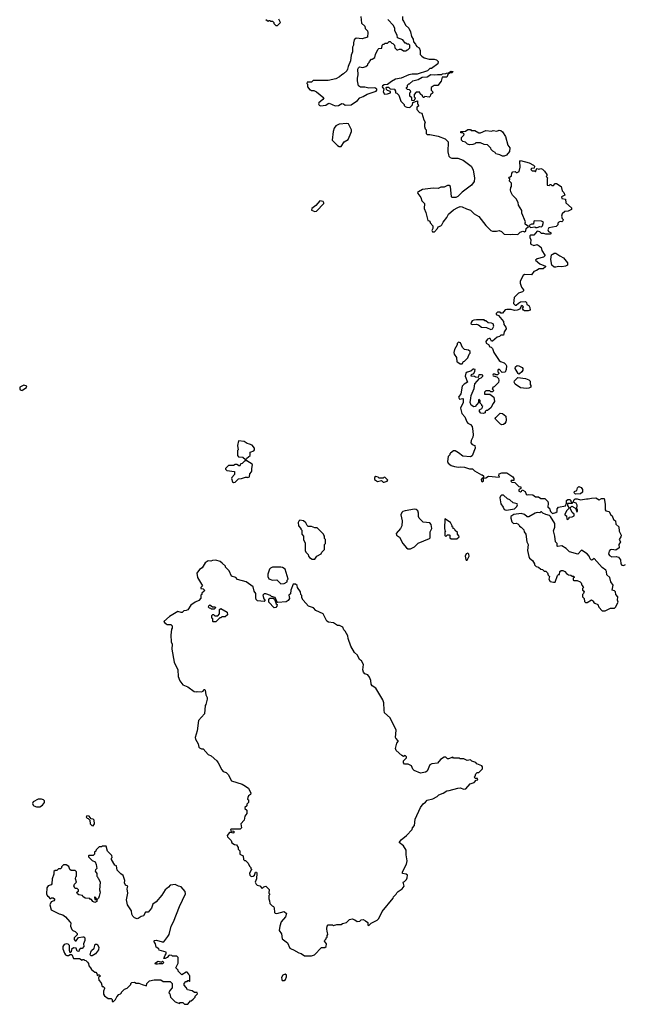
# Model space of a CAD drawing. Extents: x 1862350 to 2057294, y 212041 to 437318.
# Tile 223 of 256: x 2005498 to 2012655, y 310500 to 322138. Entities that reach past the tile are written whole.
import ezdxf

# ---------------------------------------------------------------- set-up
doc = ezdxf.new("R2010")
doc.units = 0

msp = doc.modelspace()

# ---------------------------------------------------------------- linework, layer by layer
at = {"layer": '0CON10XD'}
for points in [[(2008405, 322140), (2008435, 322120), (2008445, 322130), (2008455, 322130), (2008465, 322120), (2008485, 322120), (2008500, 322105), (2008502, 322092), (2008525, 322070), (2008545, 322070), (2008578, 322105), (2008560, 322145)], [(2009528, 322175), (2009538, 322098), (2009575, 322060), (2009580, 322035), (2009607, 322007), (2009612, 321985), (2009607, 321933), (2009545, 321912), (2009475, 321920), (2009452, 321898), (2009442, 321865), (2009442, 321835), (2009432, 321815), (2009432, 321758), (2009413, 321717), (2009407, 321653), (2009378, 321585), (2009372, 321555), (2009362, 321535), (2009325, 321498), (2009305, 321488), (2009278, 321462), (2009235, 321438), (2009145, 321420), (2008965, 321420), (2008945, 321400), (2008895, 321400), (2008890, 321385), (2008900, 321375), (2008900, 321345), (2008925, 321310), (2008935, 321310), (2008945, 321300), (2008975, 321300), (2009007, 321287), (2009090, 321215), (2009082, 321195), (2009033, 321157), (2009027, 321145), (2009035, 321128), (2009051, 321121), (2009115, 321126), (2009145, 321149), (2009155, 321150), (2009225, 321121), (2009265, 321124), (2009306, 321146), (2009324, 321144), (2009345, 321128), (2009415, 321132), (2009489, 321181), (2009516, 321214), (2009555, 321231), (2009605, 321256), (2009710, 321295), (2009720, 321305), (2009720, 321315), (2009695, 321332), (2009625, 321327), (2009575, 321340), (2009525, 321340), (2009500, 321355), (2009488, 321415), (2009488, 321445), (2009498, 321485), (2009492, 321555), (2009501, 321569), (2009515, 321580), (2009553, 321573), (2009590, 321585), (2009610, 321605), (2009610, 321615), (2009627, 321633), (2009630, 321645), (2009655, 321670), (2009665, 321670), (2009695, 321690), (2009703, 321727), (2009730, 321785), (2009743, 321797), (2009778, 321802), (2009780, 321835), (2009795, 321850), (2009805, 321850), (2009815, 321860), (2009845, 321860), (2009865, 321880), (2009875, 321880), (2009895, 321860), (2009908, 321858), (2009928, 321838), (2009930, 321805), (2009953, 321783), (2009965, 321780), (2009985, 321790), (2010005, 321790), (2010035, 321770), (2010065, 321770), (2010075, 321780), (2010085, 321780), (2010110, 321805), (2010110, 321835), (2010098, 321848), (2010075, 321850), (2010065, 321860), (2010055, 321860), (2010025, 321900), (2009962, 321922), (2009960, 321955), (2009930, 322005), (2009930, 322035), (2009915, 322070), (2009849, 322139)], [(2010020, 322175), (2010020, 322135), (2010038, 322118), (2010058, 322075), (2010096, 322036), (2010117, 321995), (2010128, 321938), (2010147, 321907), (2010150, 321875), (2010175, 321850), (2010178, 321838)], [(2010178, 321838), (2010192, 321822), (2010218, 321805), (2010230, 321775), (2010230, 321725), (2010250, 321705), (2010278, 321688), (2010335, 321670), (2010395, 321672), (2010425, 321662), (2010442, 321642), (2010440, 321615), (2010365, 321560), (2010345, 321560), (2010316, 321534), (2010196, 321494), (2010135, 321494), (2010095, 321486), (2010005, 321446), (2009937, 321433), (2009892, 321408), (2009845, 321370), (2009805, 321367), (2009785, 321358), (2009782, 321345), (2009800, 321315), (2009794, 321284), (2009808, 321258), (2009845, 321260), (2009878, 321272), (2009878, 321288), (2009845, 321300), (2009832, 321312), (2009830, 321335), (2009835, 321340), (2009855, 321340), (2009875, 321320), (2009930, 321315), (2009930, 321305), (2009940, 321295), (2009940, 321275), (2009955, 321270), (2009980, 321245), (2010000, 321175), (2010040, 321135), (2010040, 321125), (2010055, 321110), (2010073, 321103), (2010108, 321102), (2010138, 321132), (2010142, 321158), (2010198, 321178), (2010200, 321145), (2010207, 321137), (2010210, 321115), (2010190, 321105), (2010190, 321075), (2010222, 321042), (2010250, 321035), (2010272, 320955), (2010290, 320925), (2010280, 320905), (2010280, 320875), (2010288, 320848), (2010300, 320835), (2010302, 320792), (2010315, 320780), (2010345, 320780), (2010442, 320762), (2010525, 320730), (2010560, 320695), (2010558, 320575), (2010565, 320540), (2010570, 320525), (2010585, 320510), (2010603, 320503), (2010675, 320500), (2010738, 320478), (2010833, 320405), (2010856, 320365), (2010873, 320265), (2010867, 320225), (2010839, 320181), (2010725, 320100), (2010675, 320048), (2010653, 320037), (2010608, 320038), (2010600, 320045), (2010590, 320165), (2010575, 320180), (2010555, 320180), (2010515, 320160), (2010475, 320158), (2010445, 320143), (2010385, 320147), (2010258, 320132), (2010210, 320105), (2010200, 320095), (2010203, 320083), (2010237, 320037), (2010250, 319995), (2010280, 319965), (2010278, 319905), (2010299, 319859), (2010320, 319765), (2010335, 319760), (2010350, 319745), (2010350, 319735), (2010382, 319702), (2010382, 319668), (2010370, 319645), (2010375, 319630), (2010398, 319632), (2010435, 319670), (2010445, 319690), (2010475, 319702), (2010488, 319715), (2010502, 319745), (2010545, 319800), (2010565, 319840), (2010625, 319890), (2010675, 319920), (2010705, 319928), (2010727, 319927), (2010778, 319902), (2010827, 319887), (2010870, 319845), (2010923, 319813), (2011007, 319707), (2011065, 319648), (2011085, 319638), (2011132, 319638), (2011165, 319648), (2011190, 319635), (2011223, 319603), (2011295, 319598), (2011325, 319602), (2011385, 319600), (2011413, 319627), (2011445, 319640), (2011465, 319632), (2011478, 319642), (2011482, 319668), (2011510, 319695), (2011472, 319722), (2011470, 319735), (2011477, 319747), (2011433, 319853), (2011432, 319882), (2011392, 319945), (2011387, 319977), (2011365, 320020), (2011320, 320065), (2011302, 320105), (2011298, 320125), (2011300, 320155), (2011310, 320165), (2011310, 320205), (2011288, 320228), (2011290, 320255), (2011280, 320265), (2011282, 320278), (2011295, 320280), (2011308, 320292), (2011312, 320325), (2011325, 320340), (2011352, 320342), (2011365, 320330), (2011375, 320330), (2011400, 320345), (2011412, 320395), (2011408, 320462), (2011418, 320472), (2011517, 320447), (2011569, 320419), (2011580, 320405), (2011578, 320382), (2011545, 320380), (2011540, 320375), (2011542, 320362), (2011555, 320350), (2011585, 320350), (2011595, 320340), (2011600, 320365), (2011615, 320380), (2011632, 320372), (2011655, 320378), (2011675, 320372), (2011699, 320349), (2011727, 320307), (2011728, 320292), (2011720, 320285), (2011740, 320265), (2011730, 320255), (2011732, 320182), (2011755, 320180), (2011765, 320190), (2011775, 320190), (2011785, 320180), (2011805, 320180), (2011825, 320200), (2011842, 320202), (2011895, 320168), (2011910, 320115), (2011928, 320095), (2011940, 320065), (2011900, 320045), (2011903, 320023), (2011948, 320018), (2011950, 319975), (2012020, 319915), (2012020, 319895), (2011980, 319875), (2011940, 319870), (2011907, 319845), (2011902, 319815), (2011908, 319788), (2011920, 319775), (2011918, 319762), (2011905, 319750), (2011885, 319752), (2011870, 319745), (2011858, 319732), (2011858, 319712), (2011837, 319693), (2011752, 319678), (2011740, 319655), (2011748, 319635), (2011777, 319617), (2011767, 319603), (2011715, 319602), (2011692, 319612), (2011665, 319610), (2011645, 319630), (2011615, 319640), (2011575, 319590), (2011538, 319592), (2011528, 319582), (2011528, 319565), (2011538, 319535), (2011533, 319497), (2011540, 319485), (2011575, 319468), (2011615, 319480), (2011636, 319466), (2011660, 319445), (2011669, 319409), (2011702, 319355), (2011702, 319345), (2011688, 319332), (2011615, 319312), (2011593, 319295), (2011643, 319253), (2011710, 319225), (2011710, 319215), (2011686, 319194), (2011635, 319193), (2011605, 319173), (2011575, 319162), (2011545, 319123), (2011465, 319128), (2011448, 319115), (2011413, 319047), (2011412, 319025), (2011428, 318975), (2011450, 318945), (2011450, 318935), (2011438, 318922), (2011394, 318906), (2011340, 318855), (2011333, 318783), (2011353, 318763), (2011365, 318763), (2011391, 318789), (2011415, 318802), (2011475, 318808), (2011488, 318795), (2011492, 318772), (2011515, 318760), (2011528, 318735), (2011530, 318705), (2011505, 318698), (2011465, 318698), (2011450, 318705), (2011440, 318725), (2011450, 318745), (2011435, 318758), (2011425, 318750), (2011410, 318715), (2011377, 318703), (2011345, 318700), (2011305, 318712), (2011255, 318712), (2011235, 318710), (2011205, 318670), (2011185, 318670), (2011175, 318680), (2011145, 318680), (2011130, 318665), (2011130, 318655), (2011155, 318640), (2011215, 318570), (2011220, 318535), (2011242, 318505), (2011248, 318485), (2011223, 318447), (2011215, 318410), (2011185, 318408), (2011167, 318393), (2011140, 318385), (2011085, 318340), (2011075, 318340), (2011058, 318368), (2011045, 318369), (2011025, 318363), (2011007, 318335), (2011012, 318315), (2011039, 318299), (2011052, 318272), (2011068, 318268), (2011085, 318250), (2011103, 318203), (2011165, 318110), (2011178, 318098), (2011223, 318083), (2011243, 318063), (2011250, 318045), (2011248, 318002), (2011235, 317972), (2011198, 317968), (2011165, 318008), (2011150, 317995), (2011150, 317975), (2011160, 317965), (2011160, 317955), (2011145, 317940), (2011125, 317940), (2011115, 317950), (2011092, 317948), (2011090, 317935), (2011095, 317930), (2011138, 317918), (2011157, 317897), (2011160, 317875), (2011155, 317850), (2011105, 317800), (2011090, 317795), (2011090, 317785), (2011080, 317775), (2011100, 317755), (2011085, 317740), (2011065, 317740), (2011055, 317750), (2011005, 317750), (2010990, 317735), (2010992, 317712), (2011055, 317710), (2011100, 317675), (2011107, 317625), (2011095, 317602), (2011065, 317552), (2011025, 317520), (2011012, 317518), (2011000, 317505), (2010998, 317492), (2010975, 317482), (2010948, 317488), (2010930, 317505), (2010930, 317525), (2010958, 317542), (2010970, 317565), (2010960, 317575), (2010960, 317585), (2010940, 317605), (2010940, 317635), (2010928, 317648), (2010920, 317645), (2010918, 317612), (2010880, 317565), (2010865, 317562), (2010835, 317580), (2010823, 317615), (2010828, 317665), (2010833, 317697), (2010870, 317780), (2010878, 317835), (2010932, 317898), (2010950, 317905), (2010970, 317925), (2010970, 317935), (2010955, 317942), (2010925, 317940), (2010915, 317910), (2010885, 317912), (2010872, 317922), (2010835, 317924), (2010837, 317945), (2010863, 317957), (2010876, 317984), (2010880, 318005), (2010865, 318009), (2010855, 318009), (2010828, 317982), (2010785, 317970), (2010771, 317959), (2010764, 317925), (2010790, 317855), (2010751, 317829), (2010728, 317805), (2010710, 317715), (2010684, 317675), (2010695, 317654), (2010735, 317660), (2010740, 317655), (2010740, 317615), (2010709, 317545), (2010714, 317514), (2010724, 317484), (2010760, 317445), (2010780, 317385), (2010795, 317368), (2010825, 317352), (2010845, 317328), (2010854, 317276), (2010858, 317232), (2010852, 317205), (2010832, 317165), (2010830, 317135), (2010845, 317118), (2010876, 317106), (2010882, 317075), (2010846, 316984), (2010825, 316972), (2010735, 316978), (2010685, 317018), (2010645, 317040), (2010625, 317040), (2010590, 317015), (2010580, 317005), (2010580, 316995), (2010560, 316975), (2010552, 316915), (2010560, 316895), (2010595, 316868), (2010635, 316858), (2010685, 316848), (2010705, 316852), (2010755, 316850), (2010815, 316830), (2010848, 316828), (2010874, 316804), (2010955, 316760), (2010965, 316760), (2010978, 316748), (2010980, 316720), (2010965, 316720), (2010952, 316705), (2010954, 316685), (2010965, 316674), (2010980, 316685), (2010980, 316720), (2011005, 316722), (2011037, 316743), (2011165, 316730), (2011167, 316737), (2011160, 316745), (2011165, 316770), (2011195, 316782), (2011255, 316782), (2011326, 316736), (2011338, 316715), (2011338, 316692), (2011305, 316690), (2011300, 316685), (2011315, 316672), (2011348, 316668), (2011395, 316620), (2011420, 316615), (2011420, 316595), (2011395, 316580), (2011398, 316565), (2011415, 316558), (2011428, 316565), (2011435, 316580), (2011445, 316578), (2011473, 316563), (2011485, 316530), (2011495, 316522), (2011513, 316527), (2011563, 316523), (2011595, 316500), (2011627, 316497), (2011655, 316480), (2011705, 316480), (2011738, 316445), (2011742, 316425), (2011740, 316375), (2011760, 316365), (2011762, 316348)], [(2010155, 321180), (2010132, 321182), (2010130, 321215), (2010110, 321235), (2010110, 321275), (2010120, 321285), (2010118, 321298), (2010105, 321310), (2010082, 321312), (2010070, 321325), (2010070, 321335), (2010080, 321345), (2010080, 321365), (2010095, 321380), (2010105, 321380), (2010144, 321416), (2010205, 321431), (2010255, 321458), (2010315, 321462), (2010355, 321492), (2010402, 321488), (2010435, 321492), (2010485, 321490), (2010495, 321498), (2010535, 321500), (2010543, 321507), (2010565, 321510), (2010595, 321530), (2010620, 321525), (2010605, 321510), (2010585, 321510), (2010575, 321500), (2010562, 321498), (2010545, 321460), (2010492, 321458), (2010477, 321413), (2010438, 321362), (2010395, 321360), (2010362, 321338), (2010360, 321305), (2010378, 321288), (2010380, 321275), (2010352, 321248), (2010350, 321235), (2010338, 321222), (2010285, 321230), (2010275, 321220), (2010265, 321220), (2010258, 321238), (2010232, 321262), (2010225, 321280), (2010185, 321280), (2010160, 321255), (2010160, 321225), (2010170, 321215), (2010170, 321205), (2010155, 321180)], [(2009295, 320639), (2009334, 320696), (2009378, 320722), (2009404, 320776), (2009417, 320815), (2009417, 320835), (2009385, 320908), (2009365, 320912), (2009275, 320904), (2009235, 320884), (2009214, 320855), (2009202, 320815), (2009192, 320715), (2009255, 320649), (2009275, 320639), (2009295, 320639)], [(2011225, 320523), (2011204, 320524), (2011172, 320542), (2011125, 320552), (2011115, 320570), (2011090, 320585), (2011070, 320605), (2011065, 320620), (2011025, 320660), (2010985, 320662), (2010945, 320682), (2010888, 320682), (2010875, 320670), (2010853, 320663), (2010815, 320660), (2010790, 320665), (2010765, 320690), (2010735, 320700), (2010720, 320715), (2010720, 320745), (2010748, 320772), (2010750, 320785), (2010735, 320800), (2010712, 320802), (2010712, 320818), (2010765, 320820), (2010795, 320840), (2010825, 320840), (2010835, 320830), (2010877, 320827), (2010925, 320800), (2010945, 320800), (2011005, 320828), (2011075, 320820), (2011095, 320828), (2011135, 320822), (2011165, 320832), (2011185, 320830), (2011205, 320812), (2011238, 320758), (2011268, 320655), (2011292, 320622), (2011285, 320580), (2011250, 320535), (2011225, 320523)], [(2008985, 319872), (2009005, 319874), (2009090, 319965), (2009093, 319975), (2009085, 319989), (2009043, 319997), (2008998, 319942), (2008951, 319905), (2008948, 319885), (2008985, 319872)], [(2011615, 319680), (2011645, 319692), (2011665, 319690), (2011678, 319702), (2011687, 319745), (2011666, 319756), (2011585, 319762), (2011572, 319755), (2011568, 319722), (2011545, 319722), (2011520, 319705), (2011522, 319692), (2011533, 319683), (2011585, 319690), (2011595, 319680), (2011615, 319680)], [(2011835, 319212), (2011815, 319212), (2011788, 319235), (2011773, 319305), (2011782, 319358), (2011800, 319365), (2011815, 319380), (2011835, 319380), (2011880, 319345), (2011925, 319322), (2011972, 319265), (2011970, 319235), (2011947, 319223), (2011905, 319217), (2011865, 319222), (2011835, 319212)], [(2011065, 318478), (2011085, 318482), (2011100, 318515), (2011093, 318543), (2011075, 318552), (2011033, 318553), (2011005, 318580), (2010995, 318580), (2010985, 318590), (2010895, 318592), (2010865, 318588), (2010845, 318580), (2010833, 318557), (2010830, 318545), (2010844, 318534), (2010895, 318539), (2010920, 318530), (2010955, 318502), (2011015, 318498), (2011065, 318478)], [(2010725, 318070), (2010744, 318096), (2010755, 318100), (2010795, 318140), (2010810, 318185), (2010820, 318195), (2010820, 318215), (2010802, 318232), (2010755, 318240), (2010732, 318265), (2010709, 318319), (2010685, 318328), (2010668, 318312), (2010668, 318295), (2010635, 318240), (2010628, 318205), (2010633, 318183), (2010658, 318145), (2010662, 318092), (2010675, 318090), (2010705, 318070), (2010725, 318070)], [(2011395, 317950), (2011390, 317955), (2011354, 318015), (2011356, 318035), (2011375, 318049), (2011395, 318046), (2011435, 318027), (2011442, 318015), (2011442, 317995), (2011432, 317975), (2011405, 317952), (2011395, 317950)], [(2011487, 317777), (2011415, 317788), (2011355, 317828), (2011343, 317855), (2011345, 317870), (2011385, 317910), (2011475, 317898), (2011515, 317882), (2011530, 317865), (2011530, 317825), (2011540, 317815), (2011540, 317795), (2011515, 317782), (2011487, 317777)], [(2005525, 317757), (2005535, 317764), (2005579, 317791), (2005580, 317805), (2005547, 317817), (2005500, 317795), (2005498, 317775), (2005505, 317762), (2005525, 317757)], [(2011195, 317350), (2011178, 317358), (2011119, 317415), (2011117, 317425), (2011123, 317435), (2011175, 317486), (2011205, 317483), (2011243, 317453), (2011246, 317405), (2011241, 317385), (2011232, 317365), (2011215, 317352), (2011195, 317350)], [(2008175, 316940), (2008180, 316955), (2008220, 316985), (2008220, 317025), (2008265, 317040), (2008272, 317055), (2008272, 317075), (2008245, 317108), (2008215, 317122), (2008185, 317128), (2008152, 317152), (2008085, 317160), (2008070, 317105), (2008080, 317055), (2008070, 317045), (2008070, 316985), (2008085, 316970), (2008135, 316968), (2008165, 316940), (2008175, 316940)], [(2008025, 316668), (2008045, 316672), (2008085, 316710), (2008117, 316713), (2008165, 316730), (2008185, 316732), (2008195, 316728), (2008212, 316735), (2008218, 316772), (2008237, 316793), (2008240, 316805), (2008240, 316835), (2008250, 316875), (2008246, 316886), (2008182, 316922), (2008158, 316922), (2008125, 316892), (2008112, 316888), (2008095, 316860), (2008065, 316880), (2008045, 316880), (2008025, 316870), (2007965, 316868), (2007930, 316835), (2007930, 316825), (2007945, 316810), (2008038, 316798), (2008037, 316763), (2008004, 316726), (2008000, 316715), (2008014, 316674), (2008025, 316668)], [(2009795, 316670), (2009805, 316672), (2009840, 316685), (2009848, 316695), (2009817, 316727), (2009805, 316730), (2009795, 316720), (2009745, 316720), (2009735, 316730), (2009705, 316740), (2009690, 316725), (2009690, 316705), (2009725, 316680), (2009775, 316690), (2009795, 316670)], [(2012068, 316528), (2012052, 316545), (2012055, 316560), (2012080, 316575), (2012090, 316605), (2012105, 316620), (2012135, 316610), (2012150, 316585), (2012150, 316555), (2012125, 316532), (2012068, 316528)], [(2011245, 316340), (2011275, 316344), (2011345, 316357), (2011372, 316385), (2011380, 316405), (2011378, 316415), (2011329, 316429), (2011291, 316461), (2011264, 316474), (2011216, 316516), (2011193, 316517), (2011180, 316505), (2011172, 316485), (2011182, 316415), (2011213, 316375), (2011225, 316348), (2011245, 316340)], [(2011762, 316348), (2011770, 316325), (2011793, 316303), (2011835, 316312), (2011848, 316325), (2011848, 316355), (2011864, 316376), (2011947, 316393), (2011960, 316425), (2011960, 316455), (2011975, 316467), (2012000, 316465), (2012010, 316455), (2012012, 316442), (2012030, 316425), (2012025, 316420), (2011972, 316418), (2011970, 316395), (2011990, 316365), (2011962, 316335), (2011940, 316295), (2011940, 316285), (2011960, 316275), (2011962, 316235), (2011975, 316232), (2011990, 316245), (2011992, 316258), (2012027, 316263), (2012050, 316275), (2012050, 316295), (2012028, 316315), (2012008, 316358), (2012000, 316365), (2012022, 316388), (2012058, 316368), (2012070, 316355), (2012082, 316322), (2012090, 316325), (2012090, 316345), (2012080, 316355), (2012085, 316400), (2012073, 316423), (2012040, 316435), (2012050, 316465), (2012064, 316476), (2012086, 316476), (2012125, 316462), (2012195, 316476), (2012215, 316473), (2012255, 316483), (2012305, 316486), (2012345, 316463), (2012375, 316479), (2012405, 316478), (2012417, 316413), (2012418, 316345), (2012425, 316332), (2012466, 316326), (2012479, 316289), (2012498, 316275), (2012515, 316230), (2012540, 316215), (2012542, 316175), (2012578, 316145), (2012581, 316091), (2012607, 316045), (2012603, 316025), (2012583, 315995), (2012598, 315965), (2012580, 315935), (2012582, 315895), (2012542, 315868), (2012497, 315877), (2012475, 315872), (2012463, 315857), (2012458, 315825), (2012468, 315805), (2012495, 315790), (2012545, 315793), (2012574, 315784), (2012598, 315755), (2012603, 315705), (2012615, 315690), (2012632, 315688), (2012657, 315697)], [(2010115, 315883), (2010165, 315908), (2010205, 315952), (2010340, 316005), (2010348, 316015), (2010349, 316085), (2010367, 316125), (2010362, 316172), (2010345, 316190), (2010265, 316200), (2010218, 316245), (2010210, 316265), (2010210, 316305), (2010201, 316331), (2010185, 316348), (2010165, 316352), (2010055, 316333), (2010026, 316324), (2010015, 316312), (2010003, 316285), (2010016, 316215), (2010012, 316155), (2009997, 316123), (2009948, 316065), (2009952, 316045), (2009985, 316022), (2010026, 315946), (2010070, 315895), (2010085, 315884), (2010115, 315883)], [(2012415, 315150), (2012478, 315182), (2012527, 315183), (2012540, 315195), (2012572, 315255), (2012562, 315275), (2012566, 315316), (2012542, 315345), (2012537, 315377), (2012528, 315388), (2012500, 315395), (2012510, 315455), (2012482, 315495), (2012472, 315545), (2012438, 315578), (2012432, 315615), (2012423, 315633), (2012381, 315661), (2012285, 315770), (2012268, 315752), (2012255, 315750), (2012238, 315765), (2012227, 315797), (2012203, 315823), (2012137, 315867), (2012095, 315822), (2011995, 315850), (2011956, 315886), (2011905, 315920), (2011855, 315910), (2011850, 315915), (2011850, 315945), (2011828, 315968), (2011822, 316035), (2011807, 316095), (2011821, 316139), (2011822, 316185), (2011772, 316265), (2011758, 316278), (2011715, 316288), (2011680, 316305), (2011665, 316320), (2011655, 316320), (2011645, 316310), (2011615, 316312), (2011590, 316305), (2011515, 316260), (2011495, 316262), (2011465, 316290), (2011425, 316302), (2011338, 316288), (2011300, 316265), (2011300, 316245), (2011313, 316203), (2011335, 316182), (2011365, 316188), (2011385, 316180), (2011400, 316165), (2011405, 316150), (2011425, 316140), (2011457, 316107), (2011460, 316085), (2011480, 316055), (2011492, 315965), (2011507, 315935), (2011500, 315865), (2011513, 315793), (2011522, 315772), (2011558, 315745), (2011580, 315705), (2011580, 315695), (2011603, 315673), (2011627, 315667), (2011655, 315642), (2011678, 315638), (2011695, 315620), (2011715, 315620), (2011735, 315600), (2011743, 315573), (2011760, 315555), (2011752, 315525), (2011768, 315498), (2011805, 315488), (2011825, 315490), (2011852, 315568), (2011865, 315580), (2011878, 315582), (2011880, 315615), (2011895, 315628), (2011915, 315627), (2011940, 315615), (2011961, 315591), (2011985, 315578), (2012012, 315572), (2012025, 315560), (2012045, 315560), (2012050, 315545), (2012040, 315535), (2012040, 315515), (2012045, 315510), (2012085, 315510), (2012120, 315495), (2012132, 315482), (2012140, 315455), (2012158, 315435), (2012160, 315425), (2012150, 315415), (2012150, 315395), (2012170, 315385), (2012160, 315355), (2012150, 315345), (2012150, 315315), (2012170, 315295), (2012172, 315262), (2012185, 315250), (2012205, 315250), (2012255, 315282), (2012280, 315265), (2012280, 315255), (2012295, 315240), (2012330, 315225), (2012340, 315195), (2012382, 315152), (2012415, 315150)], [(2008955, 315760), (2008985, 315762), (2009010, 315795), (2009060, 315825), (2009070, 315845), (2009100, 315875), (2009100, 315935), (2009110, 315945), (2009110, 315995), (2009100, 316005), (2009100, 316035), (2009090, 316045), (2009088, 316058), (2009015, 316130), (2008985, 316132), (2008945, 316148), (2008908, 316148), (2008895, 316160), (2008879, 316189), (2008850, 316215), (2008808, 316222), (2008795, 316210), (2008790, 316195), (2008792, 316155), (2008820, 316125), (2008820, 316115), (2008830, 316105), (2008830, 316055), (2008850, 316035), (2008850, 315995), (2008872, 315952), (2008873, 315863), (2008880, 315845), (2008908, 315818), (2008910, 315795), (2008922, 315782), (2008955, 315760)], [(2010665, 316000), (2010690, 316025), (2010688, 316038), (2010670, 316055), (2010670, 316075), (2010645, 316100), (2010640, 316115), (2010620, 316125), (2010620, 316135), (2010610, 316145), (2010610, 316155), (2010588, 316195), (2010522, 316238), (2010518, 316125), (2010520, 316105), (2010530, 316095), (2010520, 316085), (2010522, 316042), (2010535, 316030), (2010555, 316050), (2010575, 316050), (2010580, 316045), (2010580, 316015), (2010595, 316000), (2010665, 316000)], [(2008945, 311072), (2008980, 311085), (2009065, 311170), (2009105, 311171), (2009120, 311185), (2009124, 311214), (2009100, 311245), (2009103, 311257), (2009120, 311275), (2009120, 311285), (2009130, 311295), (2009130, 311315), (2009140, 311325), (2009137, 311347), (2009130, 311355), (2009128, 311395), (2009130, 311425), (2009142, 311438), (2009195, 311438), (2009205, 311432), (2009245, 311442), (2009297, 311443), (2009313, 311457), (2009360, 311465), (2009395, 311501), (2009425, 311511), (2009458, 311498), (2009485, 311477), (2009517, 311483), (2009535, 311500), (2009555, 311502), (2009585, 311488), (2009610, 311465), (2009610, 311435), (2009625, 311430), (2009652, 311458), (2009724, 311496), (2009742, 311515), (2009781, 311595), (2009912, 311755), (2009915, 311770), (2009948, 311802), (2009953, 311817), (2009970, 311835), (2010016, 311864), (2010040, 311895), (2010030, 311945), (2010045, 311950), (2010070, 311975), (2010078, 311995), (2010080, 312025), (2010065, 312040), (2010020, 312045), (2010022, 312065), (2010068, 312155), (2010077, 312195), (2010064, 312265), (2010065, 312320), (2010033, 312373), (2009983, 312413), (2010004, 312446), (2010067, 312495), (2010135, 312565), (2010141, 312585), (2010165, 312615), (2010173, 312687), (2010234, 312826), (2010265, 312868), (2010295, 312888), (2010315, 312912), (2010381, 312929), (2010430, 312955), (2010450, 312975), (2010504, 312996), (2010545, 313023), (2010575, 313027), (2010676, 313056), (2010705, 313057), (2010746, 313044), (2010770, 313045), (2010820, 313105), (2010867, 313123), (2010892, 313148), (2010910, 313155), (2010908, 313168), (2010885, 313170), (2010870, 313185), (2010880, 313195), (2010890, 313225), (2010905, 313240), (2010925, 313240), (2010967, 313283), (2010968, 313305), (2010959, 313319), (2010902, 313342), (2010887, 313357), (2010840, 313375), (2010825, 313390), (2010785, 313382), (2010745, 313400), (2010705, 313400), (2010695, 313410), (2010625, 313410), (2010615, 313420), (2010565, 313400), (2010553, 313403), (2010532, 313422), (2010515, 313422), (2010470, 313395), (2010435, 313350), (2010368, 313342), (2010345, 313330), (2010313, 313257), (2010295, 313242), (2010233, 313233), (2010160, 313265), (2010145, 313280), (2010128, 313318), (2010087, 313337), (2010045, 313340), (2010033, 313355), (2010033, 313377), (2010068, 313412), (2010070, 313425), (2010055, 313440), (2010035, 313430), (2010015, 313440), (2009948, 313498), (2009939, 313525), (2009953, 313585), (2009970, 313605), (2009970, 313615), (2009942, 313645), (2009940, 313655), (2009945, 313740), (2009875, 313888), (2009810, 313945), (2009803, 313975), (2009800, 314065), (2009788, 314098), (2009708, 314235), (2009663, 314265), (2009653, 314285), (2009649, 314329), (2009632, 314365), (2009610, 314395), (2009576, 314406), (2009560, 314425), (2009554, 314455), (2009562, 314515), (2009539, 314559), (2009512, 314575), (2009488, 314625), (2009455, 314660), (2009412, 314732), (2009380, 314825), (2009376, 314856), (2009345, 314910), (2009330, 314925), (2009317, 314957), (2009277, 314977), (2009255, 314978), (2009205, 315010), (2009147, 315017), (2009127, 315027), (2009085, 315117), (2008996, 315156), (2008968, 315188), (2008912, 315205), (2008846, 315276), (2008833, 315305), (2008832, 315332), (2008820, 315345), (2008818, 315375), (2008782, 315425), (2008775, 315450), (2008757, 315467), (2008730, 315465), (2008703, 315395), (2008697, 315353), (2008680, 315335), (2008688, 315295), (2008669, 315271), (2008645, 315258), (2008548, 315248), (2008542, 315252), (2008515, 315310), (2008475, 315320), (2008462, 315332), (2008405, 315352), (2008385, 315350), (2008370, 315335), (2008383, 315293), (2008398, 315272), (2008385, 315262), (2008308, 315268), (2008293, 315283), (2008288, 315305), (2008290, 315355), (2008268, 315385), (2008256, 315436), (2008175, 315492), (2008071, 315521), (2008050, 315545), (2008001, 315561), (2007974, 315624), (2007930, 315665), (2007928, 315678), (2007890, 315715), (2007865, 315732), (2007815, 315748), (2007775, 315747), (2007755, 315738), (2007725, 315740), (2007691, 315719), (2007655, 315660), (2007621, 315639), (2007592, 315595), (2007598, 315545), (2007657, 315447), (2007640, 315425), (2007640, 315415), (2007665, 315410), (2007680, 315395), (2007678, 315382), (2007652, 315358), (2007650, 315345), (2007640, 315335), (2007638, 315302), (2007615, 315272), (2007570, 315255), (2007521, 315219), (2007485, 315162), (2007465, 315153), (2007438, 315152), (2007417, 315133), (2007405, 315130), (2007365, 315142), (2007267, 315083), (2007200, 315025), (2007215, 315000), (2007225, 315000), (2007235, 314990), (2007285, 314990), (2007300, 314975), (2007300, 314945), (2007290, 314935), (2007282, 314865), (2007288, 314785), (2007300, 314755), (2007296, 314696), (2007324, 314545), (2007367, 314455), (2007370, 314375), (2007390, 314325), (2007426, 314276), (2007485, 314252), (2007558, 314198), (2007585, 314192), (2007595, 314198), (2007645, 314192), (2007665, 314200), (2007675, 314220), (2007685, 314220), (2007690, 314215), (2007697, 314157), (2007712, 314125), (2007712, 314105), (2007698, 314045), (2007688, 314032), (2007680, 313935), (2007610, 313855), (2007596, 313734), (2007572, 313655), (2007577, 313635), (2007605, 313580), (2007615, 313540), (2007621, 313531), (2007645, 313518), (2007665, 313520), (2007725, 313452), (2007762, 313435), (2007826, 313376), (2007844, 313354), (2007885, 313270), (2007903, 313253), (2007938, 313238), (2007962, 313215), (2008001, 313141), (2008125, 313103), (2008145, 313091), (2008203, 313053), (2008228, 312995), (2008225, 312980), (2008202, 312965), (2008192, 312945), (2008190, 312925), (2008200, 312915), (2008200, 312885), (2008180, 312865), (2008180, 312845), (2008160, 312825), (2008160, 312815), (2008180, 312795), (2008180, 312755), (2008160, 312725), (2008150, 312675), (2008110, 312635), (2008120, 312585), (2008105, 312570), (2007995, 312570), (2007990, 312565), (2007992, 312552), (2008028, 312548), (2008030, 312525), (2008015, 312522), (2008002, 312532), (2007978, 312532), (2007950, 312495), (2007955, 312480), (2007997, 312437), (2008005, 312410), (2008035, 312390), (2008060, 312385), (2008078, 312352), (2008080, 312335), (2008100, 312315), (2008100, 312275), (2008140, 312255), (2008142, 312212), (2008155, 312200), (2008165, 312200), (2008199, 312169), (2008213, 312133), (2008228, 312118), (2008230, 312105), (2008240, 312095), (2008232, 312088), (2008214, 312046), (2008217, 312025), (2008232, 312012), (2008256, 312014), (2008272, 312028), (2008285, 312060), (2008295, 312060), (2008302, 312052), (2008296, 311984), (2008282, 311945), (2008292, 311922), (2008305, 311910), (2008335, 311900), (2008365, 311870), (2008383, 311887), (2008407, 311897), (2008447, 311857), (2008440, 311815), (2008450, 311805), (2008450, 311795), (2008440, 311785), (2008440, 311745), (2008450, 311725), (2008453, 311693), (2008480, 311665), (2008496, 311656), (2008505, 311640), (2008507, 311585), (2008515, 311577), (2008535, 311574), (2008625, 311597), (2008650, 311575), (2008638, 311535), (2008588, 311475), (2008570, 311425), (2008564, 311374), (2008592, 311332), (2008598, 311275), (2008662, 311225), (2008692, 311165), (2008704, 311154), (2008735, 311142), (2008795, 311108), (2008825, 311100), (2008865, 311072), (2008945, 311072)], [(2010785, 315751), (2010811, 315795), (2010805, 315820), (2010793, 315833), (2010774, 315826), (2010764, 315796), (2010769, 315759), (2010775, 315751), (2010785, 315751)], [(2008585, 315468), (2008625, 315472), (2008658, 315492), (2008660, 315515), (2008670, 315525), (2008635, 315642), (2008605, 315662), (2008585, 315667), (2008485, 315668), (2008460, 315655), (2008448, 315642), (2008432, 315585), (2008430, 315555), (2008440, 315530), (2008485, 315512), (2008537, 315517), (2008585, 315468)], [(2008505, 315188), (2008443, 315253), (2008440, 315285), (2008455, 315300), (2008495, 315300), (2008508, 315288), (2008530, 315235), (2008540, 315225), (2008538, 315205), (2008525, 315192), (2008505, 315188)], [(2007795, 315170), (2007765, 315170), (2007755, 315180), (2007742, 315182), (2007730, 315195), (2007732, 315208), (2007745, 315220), (2007775, 315200), (2007808, 315198), (2007810, 315185), (2007795, 315170)], [(2007785, 315020), (2007780, 315025), (2007780, 315055), (2007770, 315065), (2007770, 315095), (2007782, 315108), (2007788, 315108), (2007805, 315090), (2007838, 315092), (2007860, 315115), (2007860, 315165), (2007875, 315180), (2007948, 315135), (2007952, 315105), (2007925, 315080), (2007885, 315080), (2007875, 315070), (2007862, 315068), (2007829, 315031), (2007815, 315022), (2007785, 315020)], [(2005735, 312835), (2005768, 312852), (2005792, 312885), (2005791, 312905), (2005777, 312917), (2005755, 312926), (2005715, 312925), (2005655, 312895), (2005650, 312875), (2005655, 312855), (2005665, 312845), (2005695, 312835), (2005735, 312835)], [(2006365, 312610), (2006380, 312635), (2006378, 312678), (2006365, 312690), (2006342, 312692), (2006320, 312725), (2006292, 312728), (2006282, 312712), (2006295, 312700), (2006308, 312698), (2006328, 312678), (2006332, 312632), (2006352, 312612), (2006365, 312610)], [(2007445, 310500), (2007485, 310502), (2007515, 310540), (2007525, 310540), (2007548, 310562), (2007570, 310585), (2007572, 310598), (2007600, 310625), (2007595, 310640), (2007565, 310640), (2007535, 310660), (2007482, 310672), (2007465, 310700), (2007440, 310725), (2007440, 310745), (2007462, 310768), (2007475, 310770), (2007485, 310780), (2007495, 310780), (2007505, 310770), (2007510, 310775), (2007510, 310835), (2007500, 310845), (2007498, 310858), (2007478, 310878), (2007465, 310880), (2007415, 310850), (2007372, 310892), (2007370, 310905), (2007342, 310932), (2007370, 310985), (2007370, 311055), (2007355, 311070), (2007305, 311070), (2007297, 311077), (2007265, 311080), (2007240, 311055), (2007215, 311040), (2007202, 311042), (2007215, 311080), (2007230, 311095), (2007227, 311117), (2007145, 311140), (2007140, 311155), (2007110, 311175), (2007101, 311215), (2007082, 311245), (2007090, 311255), (2007115, 311260), (2007182, 311238), (2007202, 311238), (2007250, 311300), (2007264, 311325), (2007289, 311425), (2007316, 311475), (2007388, 311655), (2007456, 311805), (2007455, 311832), (2007405, 311890), (2007375, 311897), (2007335, 311916), (2007306, 311914), (2007275, 311910), (2007257, 311885), (2007215, 311854), (2007179, 311791), (2007109, 311711), (2007072, 311685), (2007057, 311635), (2007015, 311590), (2006985, 311590), (2006960, 311545), (2006933, 311537), (2006897, 311513), (2006885, 311510), (2006855, 311522), (2006835, 311540), (2006823, 311565), (2006817, 311605), (2006771, 311675), (2006760, 311735), (2006777, 311815), (2006769, 311865), (2006777, 311895), (2006748, 311908), (2006738, 311935), (2006740, 311965), (2006722, 312022), (2006691, 312041), (2006650, 312085), (2006640, 312135), (2006622, 312145), (2006583, 312213), (2006583, 312227), (2006590, 312235), (2006587, 312257), (2006535, 312310), (2006518, 312368), (2006475, 312370), (2006465, 312362), (2006438, 312362), (2006427, 312353), (2006400, 312325), (2006398, 312312), (2006382, 312298), (2006380, 312275), (2006365, 312260), (2006315, 312260), (2006310, 312255), (2006312, 312242), (2006355, 312200), (2006390, 312185), (2006402, 312152), (2006410, 312105), (2006392, 312088), (2006390, 312075), (2006410, 312045), (2006410, 312015), (2006418, 312008), (2006420, 311995), (2006428, 311988), (2006448, 311945), (2006440, 311855), (2006450, 311825), (2006435, 311780), (2006430, 311755), (2006415, 311740), (2006390, 311765), (2006380, 311765), (2006385, 311740), (2006410, 311740), (2006408, 311715), (2006385, 311704), (2006362, 311715), (2006348, 311738), (2006335, 311740), (2006325, 311750), (2006270, 311755), (2006242, 311775), (2006238, 311788), (2006195, 311793), (2006180, 311805), (2006172, 311825), (2006194, 311836), (2006193, 311855), (2006175, 311869), (2006155, 311868), (2006138, 311895), (2006145, 311920), (2006170, 311945), (2006158, 311985), (2006160, 312005), (2006170, 312015), (2006170, 312065), (2006155, 312080), (2006105, 312080), (2006090, 312095), (2006078, 312128), (2006045, 312150), (2006015, 312150), (2005990, 312125), (2005990, 312115), (2005978, 312102), (2005955, 312100), (2005938, 312082), (2005915, 312080), (2005902, 312068), (2005902, 312038), (2005882, 311985), (2005877, 311923), (2005868, 311912), (2005835, 311900), (2005820, 311875), (2005813, 311805), (2005825, 311780), (2005835, 311780), (2005840, 311765), (2005855, 311750), (2005865, 311750), (2005875, 311760), (2005895, 311760), (2005910, 311745), (2005910, 311735), (2005900, 311725), (2005870, 311710), (2005852, 311675), (2005870, 311615), (2005965, 311568), (2006006, 311556), (2006037, 311535), (2006092, 311475), (2006102, 311462), (2006098, 311425), (2006112, 311385), (2006125, 311372), (2006155, 311360), (2006177, 311337), (2006175, 311320), (2006140, 311285), (2006140, 311265), (2006152, 311252), (2006165, 311250), (2006192, 311288), (2006245, 311298), (2006257, 311297), (2006268, 311285), (2006267, 311255), (2006252, 311215), (2006257, 311183), (2006235, 311160), (2006212, 311158), (2006200, 311145), (2006196, 311124), (2006175, 311128), (2006163, 311163), (2006135, 311168), (2006111, 311149), (2006105, 311120), (2006095, 311110), (2006088, 311135), (2006087, 311197), (2006072, 311212), (2006055, 311216), (2006023, 311207), (2006007, 311185), (2006008, 311155), (2006027, 311105), (2006038, 311085), (2006055, 311078), (2006075, 311078), (2006095, 311090), (2006115, 311088), (2006132, 311042), (2006205, 311040), (2006235, 311020), (2006245, 311030), (2006255, 311030), (2006265, 311020), (2006278, 311018), (2006298, 310998), (2006312, 310982), (2006313, 310953), (2006333, 310933), (2006345, 310910), (2006385, 310880), (2006398, 310878), (2006410, 310865), (2006415, 310840), (2006425, 310850), (2006435, 310850), (2006448, 310838), (2006448, 310832), (2006430, 310815), (2006432, 310785), (2006460, 310755), (2006472, 310712), (2006485, 310710), (2006498, 310695), (2006500, 310685), (2006488, 310655), (2006488, 310618), (2006501, 310601), (2006545, 310570), (2006578, 310568), (2006590, 310555), (2006592, 310532), (2006608, 310532), (2006630, 310555), (2006645, 310590), (2006670, 310615), (2006690, 310625), (2006700, 310635), (2006700, 310645), (2006735, 310680), (2006768, 310692), (2006810, 310735), (2006810, 310745), (2006823, 310757), (2006855, 310760), (2006875, 310750), (2006905, 310750), (2006943, 310733), (2006995, 310720), (2007000, 310745), (2007033, 310777), (2007085, 310790), (2007165, 310790), (2007195, 310770), (2007275, 310770), (2007300, 310745), (2007300, 310695), (2007270, 310665), (2007260, 310635), (2007270, 310625), (2007280, 310585), (2007335, 310530), (2007368, 310518), (2007385, 310510), (2007395, 310520), (2007425, 310520), (2007445, 310500)], [(2006355, 311072), (2006344, 311074), (2006332, 311085), (2006337, 311115), (2006348, 311135), (2006376, 311164), (2006390, 311210), (2006415, 311210), (2006431, 311175), (2006430, 311145), (2006393, 311097), (2006355, 311072)], [(2007103, 310973), (2007100, 310985), (2007115, 311000), (2007135, 311008), (2007175, 311000), (2007185, 311010), (2007200, 310995), (2007185, 310980), (2007145, 310980), (2007125, 310973), (2007103, 310973)], [(2008601, 310781), (2008625, 310782), (2008640, 310795), (2008650, 310825), (2008650, 310845), (2008635, 310858), (2008608, 310845), (2008593, 310817), (2008594, 310794), (2008601, 310781)]]:
    msp.add_lwpolyline(points, dxfattribs=at)

doc.saveas('drawing.dxf')
